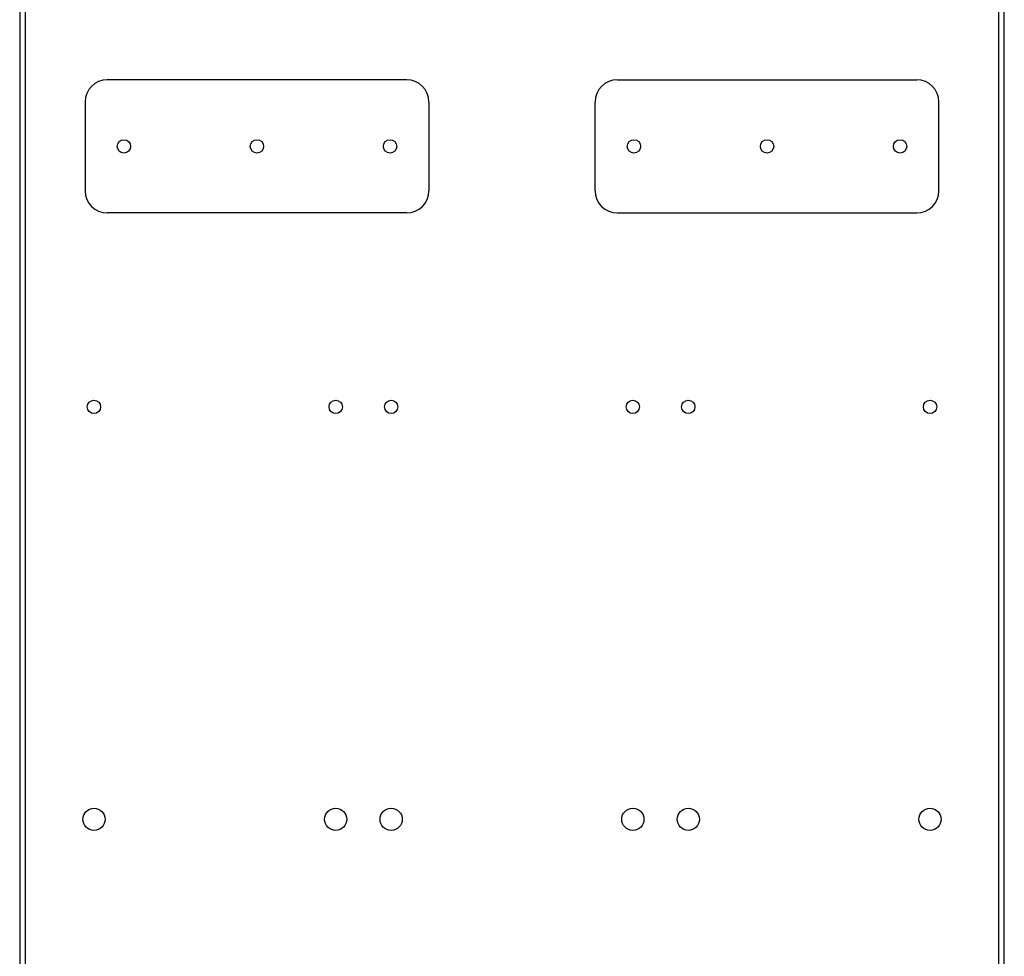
# Model space of a CAD drawing. Header units: millimetres. Extents: x 155400 to 158181, y 110534 to 115156.
# Tile 51 of 121: x 155400 to 155844, y 112577 to 113000. Entities that reach past the tile are written whole.
import ezdxf

# ---------------------------------------------------------------- set-up
doc = ezdxf.new("R2010")
doc.units = ezdxf.units.MM

msp = doc.modelspace()

# ---------------------------------------------------------------- linework, layer by layer
at = {"color": 7, "linetype": 'Continuous', "lineweight": 25}
for p, q in [((155400.3, 113462.52), (155400.3, 112557.27)), ((155402.7, 113462.52), (155402.7, 112557.27)), ((155841.9, 112557.27), (155841.9, 113462.52)), ((155844.3, 112557.27), (155844.3, 113462.52)), ((155574.8, 112972.52), (155439.8, 112972.52)), ((155669.8, 112972.52), (155804.8, 112972.52)), ((155429.8, 112962.52), (155429.8, 112922.52)), ((155584.8, 112962.52), (155584.8, 112922.52)), ((155659.8, 112922.52), (155659.8, 112962.52)), ((155814.8, 112922.52), (155814.8, 112962.52)), ((155574.8, 112912.52), (155439.8, 112912.52)), ((155669.8, 112912.52), (155804.8, 112912.52))]:
    msp.add_line(p, q, dxfattribs=at)
for centre, radius in [((155447.3, 112942.52), 3), ((155507.3, 112942.52), 3), ((155567.3, 112942.52), 3), ((155677.3, 112942.52), 3), ((155737.3, 112942.52), 3), ((155797.3, 112942.52), 3), ((155433.8, 112825.02), 3), ((155542.8, 112825.02), 3), ((155567.8, 112825.02), 3), ((155676.8, 112825.02), 3), ((155701.8, 112825.02), 3), ((155810.8, 112825.02), 3), ((155433.8, 112639.02), 5), ((155542.8, 112639.02), 5), ((155567.8, 112639.02), 5), ((155676.8, 112639.02), 5), ((155701.8, 112639.02), 5), ((155810.8, 112639.02), 5)]:
    msp.add_circle(centre, radius, dxfattribs=at)
for centre, start, end in [((155439.8, 112962.52), 90, 180), ((155574.8, 112962.52), 0, 90), ((155669.8, 112962.52), 90, 180), ((155804.8, 112962.52), 0, 90), ((155439.8, 112922.52), 180, 270), ((155574.8, 112922.52), 270, 0), ((155669.8, 112922.52), 180, 270), ((155804.8, 112922.52), 270, 0)]:
    msp.add_arc(centre, 10, start, end, dxfattribs=at)

doc.saveas('drawing.dxf')
